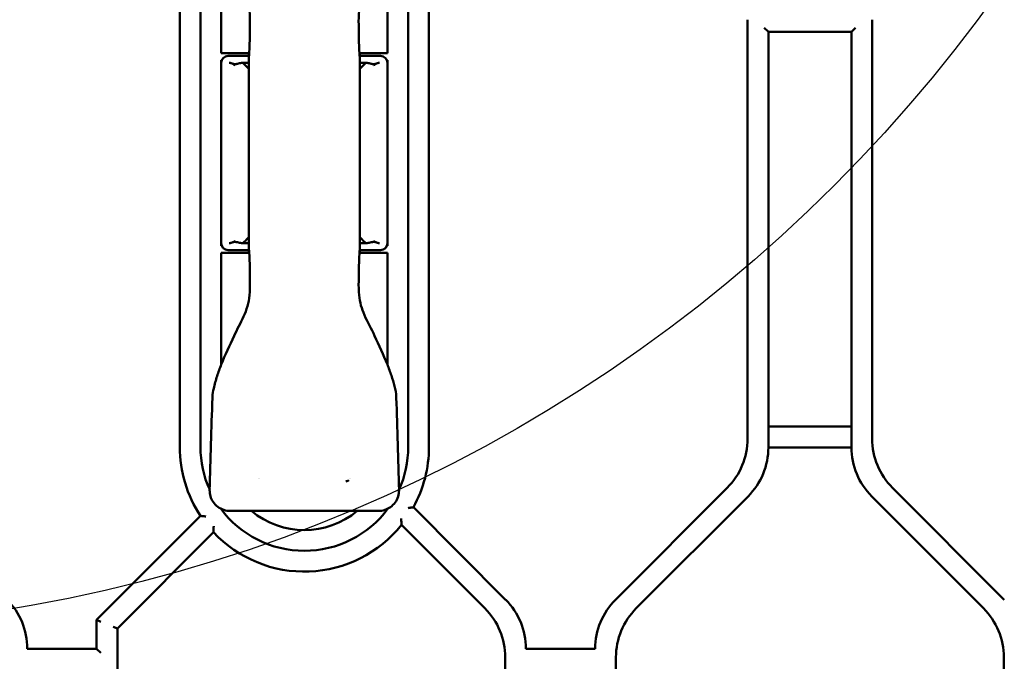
# Model space of a CAD drawing. Header units: millimetres. Extents: x 0 to 14369, y -869 to 2970.
# Tile 182 of 256: x 990 to 1061, y 2445 to 2491. Entities that reach past the tile are written whole.
import ezdxf

# ---------------------------------------------------------------- set-up
doc = ezdxf.new("R2010")
doc.units = ezdxf.units.MM
doc.header["$LTSCALE"] = 10
doc.layers.add('Detailumgrenzung (ISO)', color=7, linetype='Continuous', lineweight=25)
doc.layers.add('Sichtbar (ISO)', color=7, linetype='Continuous', lineweight=50)

# ---------------------------------------------------------------- blocks, each defined once
blk = doc.blocks.new('2DDetail0')
at = {"layer": 'Detailumgrenzung (ISO)'}
blk.add_circle((97.1085, 255.6514), 10.9365, dxfattribs=at)

msp = doc.modelspace()

# ---------------------------------------------------------------- linework, layer by layer
at = {"layer": 'Sichtbar (ISO)'}
for p, q in [((1002.655, 2460.314), (1002.655, 2502.714)), ((1002.655, 2502.714), (1002.655, 2460.314)), ((1017.655, 2502.714), (1017.655, 2460.314)), ((1017.655, 2460.314), (1017.655, 2502.714)), ((1001.155, 2498.203), (1001.155, 2460.314)), ((1001.155, 2498.203), (1001.155, 2460.314)), ((1004.155, 2496.789), (1004.155, 2488.714)), ((1016.155, 2488.714), (1016.155, 2496.789)), ((1019.155, 2460.314), (1019.155, 2497.203)), ((1019.155, 2460.314), (1019.155, 2497.203)), ((1042.155, 2491.132), (1042.155, 2460.896)), ((1042.155, 2491.132), (1042.155, 2460.896)), ((1051.155, 2460.896), (1051.155, 2491.132)), ((1051.155, 2491.132), (1051.155, 2460.896)), ((1043.355, 2490.553), (1043.655, 2490.253)), ((1043.655, 2460.274), (1043.655, 2490.253)), ((1043.655, 2490.253), (1049.655, 2490.253)), ((1043.655, 2490.253), (1043.655, 2460.274)), ((1049.655, 2490.253), (1049.955, 2490.553)), ((1049.655, 2490.253), (1049.655, 2460.274)), ((1049.655, 2460.274), (1049.655, 2490.253)), ((1004.155, 2488.714), (1006.174, 2488.714)), ((1006.155, 2488.714), (1006.155, 2488.514)), ((1006.18, 2488.714), (1006.184, 2488.714)), ((1014.136, 2488.714), (1016.155, 2488.714)), ((1014.155, 2488.714), (1014.155, 2488.514)), ((1004.155, 2488.014), (1004.155, 2488.214)), ((1004.197, 2488.214), (1004.155, 2488.214)), ((1004.155, 2488.214), (1004.185, 2488.184)), ((1004.155, 2488.214), (1004.155, 2488.014)), ((1004.155, 2488.214), (1004.197, 2488.214)), ((1004.185, 2488.184), (1004.155, 2488.214)), ((1004.155, 2488.014), (1004.155, 2475.014)), ((1006.161, 2488.514), (1004.655, 2488.514)), ((1006.158, 2488.014), (1005.687, 2488.014)), ((1006.172, 2488.514), (1006.168, 2488.514)), ((1015.655, 2488.514), (1014.148, 2488.514)), ((1014.623, 2488.014), (1014.156, 2488.014)), ((1016.155, 2488.214), (1016.113, 2488.214)), ((1016.113, 2488.214), (1016.155, 2488.214)), ((1016.155, 2488.214), (1016.125, 2488.184)), ((1016.125, 2488.184), (1016.155, 2488.214)), ((1016.155, 2488.214), (1016.155, 2488.014)), ((1016.155, 2488.014), (1016.155, 2488.214)), ((1016.155, 2488.014), (1016.155, 2475.014)), ((1004.155, 2474.814), (1004.155, 2475.014)), ((1004.155, 2475.014), (1004.155, 2474.814)), ((1004.155, 2474.814), (1004.185, 2474.844)), ((1004.185, 2474.844), (1004.155, 2474.814)), ((1004.155, 2474.814), (1004.197, 2474.814)), ((1004.197, 2474.814), (1004.155, 2474.814)), ((1004.655, 2474.514), (1006.161, 2474.514)), ((1005.687, 2475.014), (1006.154, 2475.014)), ((1006.155, 2474.314), (1006.155, 2474.514)), ((1014.148, 2474.514), (1015.655, 2474.514)), ((1014.155, 2474.314), (1014.155, 2474.514)), ((1014.156, 2475.014), (1014.623, 2475.014)), ((1016.113, 2474.814), (1016.155, 2474.814)), ((1016.155, 2474.814), (1016.113, 2474.814)), ((1016.155, 2474.814), (1016.125, 2474.844)), ((1016.125, 2474.844), (1016.155, 2474.814)), ((1016.155, 2475.014), (1016.155, 2474.814)), ((1016.155, 2474.814), (1016.155, 2475.014)), ((1006.174, 2474.314), (1004.155, 2474.314)), ((1004.155, 2474.314), (1004.155, 2466.239)), ((1016.155, 2474.314), (1014.136, 2474.314)), ((1016.155, 2466.239), (1016.155, 2474.314)), ((1016.793, 2463.92), (1016.793, 2463.92)), ((1049.655, 2461.774), (1043.655, 2461.774)), ((1043.655, 2461.774), (1049.655, 2461.774)), ((1043.655, 2460.274), (1049.655, 2460.274)), ((1049.655, 2460.274), (1043.655, 2460.274)), ((1040.69, 2457.36), (1032.619, 2449.289)), ((1040.69, 2457.36), (1032.619, 2449.289)), ((1034.119, 2448.668), (1042.19, 2456.739)), ((1042.19, 2456.739), (1034.119, 2448.668)), ((1051.119, 2456.739), (1059.19, 2448.668)), ((1059.19, 2448.668), (1051.119, 2456.739)), ((1060.69, 2449.289), (1052.619, 2457.36)), ((1052.619, 2457.36), (1060.69, 2449.289)), ((1002.661, 2455.33), (995.155, 2447.825)), ((1002.661, 2455.33), (995.155, 2447.825)), ((1004.819, 2455.69), (1015.491, 2455.69)), ((1024.69, 2449.289), (1018.027, 2455.952)), ((1024.69, 2449.289), (1018.027, 2455.952)), ((1017.175, 2454.683), (1023.19, 2448.668)), ((996.655, 2447.203), (1003.599, 2454.148)), ((1003.599, 2454.148), (996.655, 2447.203)), ((995.155, 2447.825), (995.455, 2447.7)), ((995.155, 2447.825), (995.155, 2445.753)), ((995.155, 2447.825), (995.155, 2445.753)), ((995.455, 2447.7), (995.155, 2447.825)), ((996.655, 2447.203), (996.355, 2447.327)), ((996.355, 2447.327), (996.655, 2447.203)), ((996.655, 2424.764), (996.655, 2447.203)), ((996.655, 2447.203), (996.655, 2424.764)), ((995.155, 2445.753), (990.155, 2445.753)), ((995.455, 2445.453), (995.155, 2445.753)), ((1031.155, 2445.753), (1026.155, 2445.753)), ((1024.655, 2445.132), (1024.655, 2424.764)), ((1024.655, 2424.764), (1024.655, 2445.132)), ((1032.655, 2427.014), (1032.655, 2445.132)), ((1032.655, 2445.132), (1032.655, 2427.014)), ((1060.655, 2445.132), (1060.655, 2414.882)), ((1060.655, 2414.882), (1060.655, 2445.132))]:
    msp.add_line(p, q, dxfattribs=at)
for centre, radius, start, end in [((1004.655, 2488.014), 0.5, 90, 180), ((1015.655, 2488.014), 0.5, 0, 90), ((1004.655, 2475.014), 0.5, 180, 270), ((1015.655, 2475.014), 0.5, 270, 0), ((1010.155, 2460.314), 9, 180, 213.62345), ((1010.155, 2460.314), 9, 180, 213.62345), ((1010.155, 2460.314), 7.5, 180, 204.31706), ((1010.155, 2460.314), 7.5, 180, 204.31706), ((1010.155, 2460.314), 7.5, 335.68294, 0), ((1010.155, 2460.314), 7.5, 335.68294, 0), ((1010.155, 2460.314), 9, 331.0111, 0), ((1010.155, 2460.314), 9, 331.0111, 0), ((1037.155, 2460.896), 5, 315, 0), ((1037.155, 2460.896), 5, 315, 0), ((1038.655, 2460.274), 5, 315, 0), ((1038.655, 2460.274), 5, 315, 0), ((1054.655, 2460.274), 5, 180, 225), ((1054.655, 2460.274), 5, 180, 225), ((1056.155, 2460.896), 5, 180, 225), ((1056.155, 2460.896), 5, 180, 225), ((1010.155, 2460.314), 4, 215.09213, 215.09334), ((1010.155, 2460.314), 4, 325.50273, 325.50322), ((1010.155, 2460.314), 7.5, 216.45074, 323.54986), ((1010.155, 2460.314), 7.5, 216.45074, 323.54986), ((1010.155, 2460.314), 6, 230.40623, 309.59377), ((1010.155, 2460.314), 9, 223.24708, 321.26671), ((1010.155, 2460.314), 9, 223.24708, 321.26675), ((985.155, 2445.753), 5, 0, 45), ((985.155, 2445.753), 5, 0, 45), ((1021.155, 2445.753), 5, 0, 45), ((1021.155, 2445.753), 5, 0, 45), ((1036.155, 2445.753), 5, 135, 180), ((1036.155, 2445.753), 5, 135, 180), ((1019.655, 2445.132), 5, 0, 45), ((1019.655, 2445.132), 5, 0, 45), ((1037.655, 2445.132), 5, 135, 180), ((1037.655, 2445.132), 5, 135, 180), ((1055.655, 2445.132), 5, 0, 45), ((1055.655, 2445.132), 5, 0, 45)]:
    msp.add_arc(centre, radius, start, end, dxfattribs=at)
for centre, major_axis, ratio, start_param, end_param in [((1006.655, 2488.397), (0.5, -0.017), 0.429947, 3.126804, 3.156271), ((1013.655, 2488.397), (0.5, 0.017), 0.429944, 6.268517, 6.297983), ((1006.655, 2474.631), (0.5, 0.017), 0.429944, 3.126924, 3.15639), ((1013.655, 2474.631), (0.5, -0.017), 0.429944, 6.268396, 6.297863)]:
    msp.add_ellipse(centre, major_axis=major_axis, ratio=ratio, start_param=start_param, end_param=end_param, dxfattribs=at)
for points in [[(1006.231, 2490.764), (1006.231, 2491.103), (1006.241, 2491.443), (1006.205, 2491.781)], [(1014.105, 2491.781), (1014.069, 2491.443), (1014.078, 2491.103), (1014.078, 2490.764)], [(1004.728, 2488.014), (1004.771, 2488.014), (1004.859, 2487.999), (1005.006, 2487.948), (1005.102, 2487.867), (1005.155, 2487.842)], [(1015.155, 2487.842), (1015.208, 2487.867), (1015.304, 2487.948), (1015.45, 2487.999), (1015.539, 2488.014), (1015.582, 2488.014)], [(1005.155, 2475.185), (1005.102, 2475.16), (1005.006, 2475.08), (1004.859, 2475.029), (1004.771, 2475.014), (1004.728, 2475.014)], [(1015.582, 2475.014), (1015.539, 2475.014), (1015.45, 2475.029), (1015.304, 2475.08), (1015.208, 2475.16), (1015.155, 2475.185)], [(1006.205, 2471.247), (1006.241, 2471.584), (1006.231, 2471.925), (1006.231, 2472.264)], [(1014.078, 2472.264), (1014.078, 2471.925), (1014.069, 2471.585), (1014.105, 2471.248)], [(1004.161, 2466.253), (1004.443, 2466.952), (1004.763, 2467.635), (1005.08, 2468.319)], [(1015.229, 2468.321), (1015.546, 2467.637), (1015.866, 2466.953), (1016.149, 2466.254)], [(1004.161, 2466.253), (1004.161, 2466.253), (1004.161, 2466.253), (1004.161, 2466.253)], [(1016.149, 2466.254), (1016.149, 2466.254), (1016.149, 2466.254), (1016.149, 2466.254)], [(1003.32, 2457.201), (1003.379, 2459.418), (1003.445, 2461.634), (1003.515, 2463.851)], [(1003.515, 2463.851), (1003.516, 2463.874), (1003.516, 2463.897), (1003.517, 2463.92)], [(1003.517, 2463.92), (1003.517, 2463.92), (1003.517, 2463.92), (1003.517, 2463.92)], [(1016.793, 2463.92), (1016.793, 2463.896), (1016.794, 2463.873), (1016.795, 2463.849)], [(1016.795, 2463.849), (1016.795, 2463.849), (1016.795, 2463.849), (1016.795, 2463.849)], [(1016.795, 2463.849), (1016.865, 2461.633), (1016.93, 2459.417), (1016.99, 2457.201)], [(1013.37, 2457.918), (1013.354, 2457.901), (1013.315, 2457.87), (1013.239, 2457.839), (1013.183, 2457.827), (1013.152, 2457.822)]]:
    msp.add_open_spline(points, degree=3, dxfattribs=at)
for points, knots in [([(1006.155, 2488.417), (1006.19, 2488.928), (1006.214, 2489.487), (1006.229, 2490.287), (1006.231, 2490.526), (1006.231, 2490.764)], [0, 0, 0, 0, 0.1709294, 0.1709294, 0.2423259, 0.2423259, 0.2423259, 0.2423259]), ([(1014.078, 2490.764), (1014.078, 2490.193), (1014.092, 2489.614), (1014.127, 2488.849), (1014.14, 2488.629), (1014.155, 2488.417)], [0, 0, 0, 0, 0.1713502, 0.1713502, 0.2423222, 0.2423222, 0.2423222, 0.2423222]), ([(1005.398, 2487.973), (1005.355, 2487.962), (1005.315, 2487.95), (1005.249, 2487.936), (1005.222, 2487.931), (1005.174, 2487.928), (1005.154, 2487.927), (1005.105, 2487.931), (1005.078, 2487.935), (1004.974, 2487.958), (1004.9, 2487.988), (1004.799, 2488.008), (1004.778, 2488.011), (1004.757, 2488.013)], [-0.1466294, -0.1466294, -0.1466294, -0.1466294, -0.1215498, -0.1215498, -0.104217, -0.104217, -0.0907804, -0.0907804, -0.0727387, -0.0727387, -0.0210866, -0.0210866, -0.0068725, -0.0068725, -0.0068725, -0.0068725]), ([(1005.687, 2488.014), (1005.637, 2488.014), (1005.589, 2488.01), (1005.492, 2487.996), (1005.445, 2487.985), (1005.398, 2487.973)], [-0.04601307, -0.04601307, -0.04601307, -0.04601307, -0.02379196, -0.02379196, -0.00003084, -0.00003084, -0.00003084, -0.00003084]), ([(1006.157, 2487.555), (1006.104, 2487.631), (1005.956, 2487.815), (1005.794, 2487.951), (1005.687, 2488.014)], [0.5954192, 0.5954192, 0.5954192, 0.5954192, 0.75, 1, 1, 1, 1]), ([(1006.156, 2488.324), (1006.157, 2487.703), (1006.156, 2487.082), (1006.155, 2486.461), (1006.152, 2484.812), (1006.155, 2483.163), (1006.155, 2481.514)], [0.0000026, 0.0000026, 0.0000026, 0.0000026, 0.2735195, 0.2735195, 0.2735195, 1, 1, 1, 1]), ([(1006.155, 2488.41), (1006.155, 2488.409), (1006.155, 2488.407), (1006.155, 2488.403), (1006.155, 2488.4), (1006.155, 2488.39), (1006.155, 2488.382), (1006.155, 2488.359), (1006.155, 2488.341), (1006.156, 2488.324)], [-0.009508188, -0.009508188, -0.009508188, -0.009508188, -0.008530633, -0.008530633, -0.007495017, -0.007495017, -0.005132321, -0.005132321, -0.000260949, -0.000260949, -0.000260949, -0.000260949]), ([(1014.155, 2481.514), (1014.155, 2483.163), (1014.153, 2484.812), (1014.155, 2486.461), (1014.155, 2487.082), (1014.157, 2487.703), (1014.156, 2488.324)], [0, 0, 0, 0, 0.726482, 0.726482, 0.726482, 1, 1, 1, 1]), ([(1014.155, 2488.341), (1014.155, 2488.352), (1014.155, 2488.364), (1014.155, 2488.382), (1014.155, 2488.39), (1014.155, 2488.4), (1014.155, 2488.403), (1014.155, 2488.407), (1014.155, 2488.409), (1014.155, 2488.41)], [-0.007705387, -0.007705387, -0.007705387, -0.007705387, -0.004399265, -0.004399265, -0.002024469, -0.002024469, -0.000983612, -0.000983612, -0.000000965, -0.000000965, -0.000000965, -0.000000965]), ([(1014.623, 2488.014), (1014.515, 2487.951), (1014.355, 2487.816), (1014.208, 2487.634), (1014.156, 2487.56)], [0, 0, 0, 0, 0.25, 0.4014251, 0.4014251, 0.4014251, 0.4014251]), ([(1014.912, 2487.973), (1014.865, 2487.985), (1014.818, 2487.996), (1014.72, 2488.01), (1014.672, 2488.014), (1014.623, 2488.014)], [-0.04604179, -0.04604179, -0.04604179, -0.04604179, -0.02227151, -0.02227151, -0.00001265, -0.00001265, -0.00001265, -0.00001265]), ([(1015.552, 2488.013), (1015.532, 2488.011), (1015.511, 2488.008), (1015.411, 2487.988), (1015.336, 2487.958), (1015.232, 2487.935), (1015.205, 2487.931), (1015.156, 2487.927), (1015.136, 2487.928), (1015.088, 2487.931), (1015.061, 2487.936), (1014.994, 2487.95), (1014.955, 2487.962), (1014.912, 2487.973)], [-0.1212985, -0.1212985, -0.1212985, -0.1212985, -0.109222, -0.109222, -0.064257, -0.064257, -0.0485601, -0.0485601, -0.0368895, -0.0368895, -0.021858, -0.021858, -0.0000236, -0.0000236, -0.0000236, -0.0000236]), ([(1006.155, 2481.514), (1006.155, 2479.865), (1006.156, 2478.216), (1006.155, 2476.566), (1006.154, 2475.945), (1006.153, 2475.324), (1006.154, 2474.704)], [0, 0, 0, 0, 0.726486, 0.726486, 0.726486, 1, 1, 1, 1]), ([(1014.156, 2474.704), (1014.157, 2475.324), (1014.155, 2475.945), (1014.155, 2476.566), (1014.153, 2478.216), (1014.155, 2479.865), (1014.155, 2481.514)], [0, 0, 0, 0, 0.273519, 0.273519, 0.273519, 1, 1, 1, 1]), ([(1005.687, 2475.014), (1005.794, 2475.077), (1005.955, 2475.212), (1006.102, 2475.394), (1006.154, 2475.468)], [0, 0, 0, 0, 0.25, 0.4014874, 0.4014874, 0.4014874, 0.4014874]), ([(1014.156, 2475.468), (1014.208, 2475.394), (1014.355, 2475.212), (1014.515, 2475.077), (1014.623, 2475.014)], [0.5985851, 0.5985851, 0.5985851, 0.5985851, 0.75, 1, 1, 1, 1]), ([(1004.758, 2475.015), (1004.778, 2475.017), (1004.799, 2475.02), (1004.899, 2475.04), (1004.973, 2475.07), (1005.078, 2475.093), (1005.105, 2475.097), (1005.154, 2475.1), (1005.174, 2475.1), (1005.222, 2475.096), (1005.248, 2475.092), (1005.315, 2475.077), (1005.355, 2475.066), (1005.398, 2475.055)], [-0.1212985, -0.1212985, -0.1212985, -0.1212985, -0.109222, -0.109222, -0.0642569, -0.0642569, -0.0485601, -0.0485601, -0.0368895, -0.0368895, -0.021858, -0.021858, -0.0000235, -0.0000235, -0.0000235, -0.0000235]), ([(1005.398, 2475.055), (1005.445, 2475.042), (1005.491, 2475.032), (1005.589, 2475.017), (1005.637, 2475.014), (1005.687, 2475.014)], [-0.04604179, -0.04604179, -0.04604179, -0.04604179, -0.02227151, -0.02227151, -0.00001265, -0.00001265, -0.00001265, -0.00001265]), ([(1006.154, 2474.688), (1006.155, 2474.676), (1006.155, 2474.664), (1006.155, 2474.645), (1006.155, 2474.637), (1006.155, 2474.628), (1006.155, 2474.625), (1006.155, 2474.62), (1006.155, 2474.619), (1006.155, 2474.617)], [-0.007791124, -0.007791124, -0.007791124, -0.007791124, -0.004399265, -0.004399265, -0.002024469, -0.002024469, -0.000983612, -0.000983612, -0.000000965, -0.000000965, -0.000000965, -0.000000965]), ([(1006.231, 2472.264), (1006.231, 2472.835), (1006.218, 2473.413), (1006.182, 2474.179), (1006.17, 2474.399), (1006.155, 2474.611)], [0, 0, 0, 0, 0.1713502, 0.1713502, 0.2423222, 0.2423222, 0.2423222, 0.2423222]), ([(1014.155, 2474.611), (1014.12, 2474.1), (1014.096, 2473.541), (1014.081, 2472.74), (1014.078, 2472.502), (1014.078, 2472.264)], [0, 0, 0, 0, 0.1709294, 0.1709294, 0.242326, 0.242326, 0.242326, 0.242326]), ([(1014.155, 2474.617), (1014.155, 2474.619), (1014.155, 2474.62), (1014.155, 2474.625), (1014.155, 2474.628), (1014.155, 2474.637), (1014.155, 2474.645), (1014.155, 2474.664), (1014.155, 2474.675), (1014.155, 2474.687)], [-0.009348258, -0.009348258, -0.009348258, -0.009348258, -0.008370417, -0.008370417, -0.007334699, -0.007334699, -0.004971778, -0.004971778, -0.001677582, -0.001677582, -0.001677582, -0.001677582]), ([(1014.623, 2475.014), (1014.672, 2475.014), (1014.72, 2475.017), (1014.818, 2475.032), (1014.865, 2475.042), (1014.912, 2475.055)], [-0.04601307, -0.04601307, -0.04601307, -0.04601307, -0.02379196, -0.02379196, -0.00003084, -0.00003084, -0.00003084, -0.00003084]), ([(1014.912, 2475.055), (1014.955, 2475.066), (1014.994, 2475.077), (1015.061, 2475.092), (1015.087, 2475.096), (1015.135, 2475.1), (1015.156, 2475.1), (1015.204, 2475.097), (1015.231, 2475.093), (1015.336, 2475.07), (1015.41, 2475.04), (1015.51, 2475.02), (1015.532, 2475.017), (1015.552, 2475.015)], [-0.1466294, -0.1466294, -0.1466294, -0.1466294, -0.1215498, -0.1215498, -0.104217, -0.104217, -0.0907804, -0.0907804, -0.0727387, -0.0727387, -0.0210866, -0.0210866, -0.0068725, -0.0068725, -0.0068725, -0.0068725]), ([(1005.08, 2468.319), (1005.299, 2468.793), (1005.556, 2469.248), (1005.989, 2470.205), (1006.148, 2470.722), (1006.205, 2471.247)], [0, 0, 0, 0, 0.1565123, 0.1565123, 0.314918, 0.314918, 0.314918, 0.314918]), ([(1014.105, 2471.248), (1014.157, 2470.759), (1014.298, 2470.276), (1014.716, 2469.313), (1014.994, 2468.827), (1015.229, 2468.321)], [0, 0, 0, 0, 0.1474591, 0.1474591, 0.3149037, 0.3149037, 0.3149037, 0.3149037]), ([(1003.517, 2463.92), (1003.52, 2464.124), (1003.564, 2464.326), (1003.679, 2464.828), (1003.765, 2465.127), (1003.95, 2465.703), (1004.051, 2465.98), (1004.161, 2466.253)], [0, 0, 0, 0, 0.0611649, 0.0611649, 0.154374, 0.154374, 0.2426875, 0.2426875, 0.2426875, 0.2426875]), ([(1016.149, 2466.254), (1016.254, 2465.992), (1016.351, 2465.727), (1016.601, 2464.958), (1016.784, 2464.446), (1016.793, 2463.92)], [0, 0, 0, 0, 0.0847063, 0.0847063, 0.2425283, 0.2425283, 0.2425283, 0.2425283]), ([(1004.819, 2455.69), (1004.659, 2455.69), (1004.498, 2455.717), (1004.19, 2455.816), (1004.041, 2455.892), (1003.778, 2456.085), (1003.662, 2456.206), (1003.488, 2456.467), (1003.422, 2456.606), (1003.337, 2456.896), (1003.315, 2457.05), (1003.32, 2457.201)], [0, 0, 0, 0, 0.0479071, 0.0479071, 0.0969346, 0.0969346, 0.1457829, 0.1457829, 0.1909352, 0.1909352, 0.2363999, 0.2363999, 0.2363999, 0.2363999]), ([(1016.99, 2457.201), (1016.993, 2457.041), (1016.971, 2456.879), (1016.877, 2456.571), (1016.801, 2456.423), (1016.614, 2456.17), (1016.503, 2456.061), (1016.255, 2455.885), (1016.115, 2455.815), (1015.816, 2455.717), (1015.652, 2455.69), (1015.491, 2455.69)], [0, 0, 0, 0, 0.0478791, 0.0478791, 0.0965722, 0.0965722, 0.1420783, 0.1420783, 0.1880201, 0.1880201, 0.2364691, 0.2364691, 0.2364691, 0.2364691]), ([(1003.049, 2455.294), (1003.048, 2455.294), (1003.047, 2455.295), (1003.009, 2455.298), (1002.971, 2455.301), (1002.9, 2455.307), (1002.866, 2455.311), (1002.796, 2455.317), (1002.761, 2455.32), (1002.709, 2455.325), (1002.691, 2455.327), (1002.667, 2455.33), (1002.661, 2455.33), (1002.661, 2455.33)], [-0.00032017, -0.00032017, -0.00032017, -0.00032017, 0, 0, 0.01116909, 0.01116909, 0.02194797, 0.02194797, 0.03484094, 0.03484094, 0.04512589, 0.04512589, 0.05437822, 0.05437822, 0.05437822, 0.05437822]), ([(1002.661, 2455.33), (1002.661, 2455.33), (1002.667, 2455.33), (1002.691, 2455.327), (1002.709, 2455.325), (1002.761, 2455.32), (1002.796, 2455.317), (1002.866, 2455.311), (1002.9, 2455.307), (1002.971, 2455.301), (1003.009, 2455.298), (1003.047, 2455.295), (1003.048, 2455.294), (1003.049, 2455.294)], [-0.05437822, -0.05437822, -0.05437822, -0.05437822, -0.04512589, -0.04512589, -0.03484094, -0.03484094, -0.02194797, -0.02194797, -0.01116909, -0.01116909, 0, 0, 0.00032017, 0.00032017, 0.00032017, 0.00032017]), ([(1017.653, 2455.902), (1017.654, 2455.902), (1017.655, 2455.902), (1017.691, 2455.907), (1017.725, 2455.911), (1017.791, 2455.92), (1017.823, 2455.924), (1017.89, 2455.933), (1017.925, 2455.938), (1017.977, 2455.945), (1017.997, 2455.948), (1018.021, 2455.951), (1018.027, 2455.952), (1018.027, 2455.952)], [-0.10698742, -0.10698742, -0.10698742, -0.10698742, -0.1066778, -0.1066778, -0.09628503, -0.09628503, -0.08619486, -0.08619486, -0.07335714, -0.07335714, -0.06287096, -0.06287096, -0.0533389, -0.0533389, -0.0533389, -0.0533389]), ([(1018.027, 2455.952), (1018.027, 2455.952), (1018.021, 2455.951), (1017.997, 2455.948), (1017.977, 2455.945), (1017.925, 2455.938), (1017.89, 2455.933), (1017.823, 2455.924), (1017.791, 2455.92), (1017.725, 2455.911), (1017.691, 2455.907), (1017.655, 2455.902), (1017.654, 2455.902), (1017.653, 2455.902)], [0.0533389, 0.0533389, 0.0533389, 0.0533389, 0.06287096, 0.06287096, 0.07335714, 0.07335714, 0.08619486, 0.08619486, 0.09628503, 0.09628503, 0.1066778, 0.1066778, 0.10698742, 0.10698742, 0.10698742, 0.10698742]), ([(1017.146, 2455.136), (1017.146, 2455.135), (1017.146, 2455.134), (1017.15, 2455.081), (1017.154, 2455.03), (1017.16, 2454.935), (1017.163, 2454.889), (1017.168, 2454.81), (1017.17, 2454.775), (1017.173, 2454.726), (1017.174, 2454.709), (1017.175, 2454.688), (1017.175, 2454.683), (1017.175, 2454.683)], [-0.00037483, -0.00037483, -0.00037483, -0.00037483, 0, 0, 0.01530012, 0.01530012, 0.02956874, 0.02956874, 0.04242062, 0.04242062, 0.05173717, 0.05173717, 0.05978411, 0.05978411, 0.05978411, 0.05978411]), ([(1017.175, 2454.683), (1017.175, 2454.683), (1017.175, 2454.688), (1017.174, 2454.709), (1017.173, 2454.726), (1017.17, 2454.775), (1017.168, 2454.81), (1017.163, 2454.889), (1017.16, 2454.935), (1017.154, 2455.03), (1017.15, 2455.081), (1017.146, 2455.134), (1017.146, 2455.135), (1017.146, 2455.136)], [-0.05978411, -0.05978411, -0.05978411, -0.05978411, -0.05173717, -0.05173717, -0.04242062, -0.04242062, -0.02956874, -0.02956874, -0.01530012, -0.01530012, 0, 0, 0.00037483, 0.00037483, 0.00037483, 0.00037483]), ([(1003.61, 2454.582), (1003.61, 2454.581), (1003.61, 2454.58), (1003.608, 2454.532), (1003.607, 2454.485), (1003.604, 2454.397), (1003.603, 2454.355), (1003.601, 2454.278), (1003.601, 2454.243), (1003.6, 2454.193), (1003.6, 2454.175), (1003.599, 2454.153), (1003.599, 2454.148), (1003.599, 2454.148)], [-0.11662996, -0.11662996, -0.11662996, -0.11662996, -0.11627177, -0.11627177, -0.1022435, -0.1022435, -0.08901823, -0.08901823, -0.07610793, -0.07610793, -0.06651156, -0.06651156, -0.05813589, -0.05813589, -0.05813589, -0.05813589]), ([(1003.599, 2454.148), (1003.599, 2454.148), (1003.599, 2454.153), (1003.6, 2454.175), (1003.6, 2454.193), (1003.601, 2454.243), (1003.601, 2454.278), (1003.603, 2454.355), (1003.604, 2454.397), (1003.607, 2454.485), (1003.608, 2454.532), (1003.61, 2454.58), (1003.61, 2454.581), (1003.61, 2454.582)], [0.05813589, 0.05813589, 0.05813589, 0.05813589, 0.06651156, 0.06651156, 0.07610793, 0.07610793, 0.08901823, 0.08901823, 0.1022435, 0.1022435, 0.11627177, 0.11627177, 0.11662996, 0.11662996, 0.11662996, 0.11662996])]:
    msp.add_open_spline(points, degree=3, knots=knots, dxfattribs=at)

# ---------------------------------------------------------------- block references
at = {"layer": 'Detailumgrenzung (ISO)', "xscale": 10, "yscale": 10, "zscale": 10}
msp.add_blockref('2DDetail0', (0, 0), dxfattribs=at)

doc.saveas('drawing.dxf')
